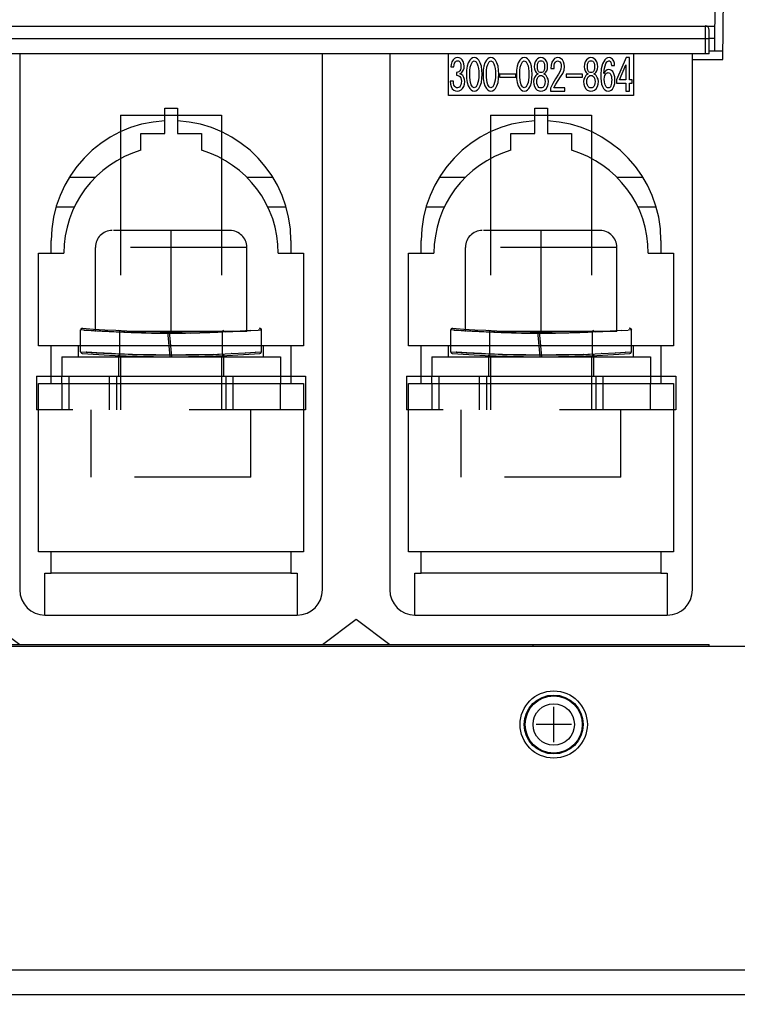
# Model space of a CAD drawing. Extents: x 33 to 410, y 33 to 287.
# Tile 36 of 90: x 276 to 291, y 70 to 90. Entities that reach past the tile are written whole.
import ezdxf

# ---------------------------------------------------------------- set-up
doc = ezdxf.new("R2010")
doc.units = 0
doc.header["$LTSCALE"] = 23.1
doc.linetypes.add('HIDDEN', pattern=[0.2, 0.1, -0.1])
doc.layers.get('0').update_dxf_attribs({"linetype": 'CONTINUOUS'})
for name, color, linetype in [('ALL_AXIS', 7, 'CONTINUOUS'), ('ALL_CURVE', 7, 'CONTINUOUS'), ('ALL_DIM', 7, 'CONTINUOUS'), ('ALL_FEATURES', 7, 'CONTINUOUS')]:
    doc.layers.add(name, color=color, linetype=linetype)
doc.dimstyles.get("Standard").update_dxf_attribs({"dimtxt": 2.5, "dimasz": 2.5, "dimexe": 1.25, "dimexo": 0.625, "dimtad": 1, "dimcen": 2.5, "dimazin": 3, "dimtfac": 1, "dimtmove": 0, "dimatfit": 3})

# ---------------------------------------------------------------- blocks, each defined once
blk = doc.blocks.new('_OPEN')
at = {"color": 0, "linetype": 'BYBLOCK'}
for p, q in [((0, 0), (-1, 0.25)), ((-1, -0.25), (0, 0)), ((-1, 0), (0, 0))]:
    blk.add_line(p, q, dxfattribs=at)
blk = doc.blocks.new('*D16')
at = {"layer": 'ALL_DIM', "color": 2, "linetype": 'CONTINUOUS'}
for p, q in [((326.134, 96.034), (384.125, 96.034)), ((383.125, 96.034), (383.125, 64.73)), ((383.125, 33.425), (383.125, 64.73)), ((265.339, 33.425), (384.125, 33.425))]:
    blk.add_line(p, q, dxfattribs=at)
at = {"layer": 'ALL_DIM', "color": 2, "linetype": 'CONTINUOUS', "xscale": 2, "yscale": 2, "zscale": 2}
for p, rotation in [((383.125, 96.034), 90), ((383.125, 33.425), 270)]:
    blk.add_blockref('_OPEN', p, dxfattribs=dict(at, rotation=rotation))

msp = doc.modelspace()

# ---------------------------------------------------------------- linework, layer by layer
at = {"layer": 'ALL_AXIS', "color": 7, "linetype": 'CONTINUOUS'}
for radius in [0.668, 0.585]:
    msp.add_circle((287.051, 75.91), radius, dxfattribs=at)
at = {"layer": 'ALL_AXIS', "color": 9, "linetype": 'CONTINUOUS'}
for radius in [0.568, 0.411]:
    msp.add_circle((287.051, 75.91), radius, dxfattribs=at)
at = {"layer": 'ALL_CURVE', "color": 40, "linetype": 'CONTINUOUS'}
for p, q in [((287.051, 75.559), (287.051, 76.261)), ((287.402, 75.91), (286.7, 75.91))]:
    msp.add_line(p, q, dxfattribs=at)
at = {"layer": 'ALL_FEATURES', "color": 7, "linetype": 'CONTINUOUS'}
for p, q in [((290.255, 90.523), (290.244, 89.27)), ((290.41, 89.105), (290.422, 90.523)), ((267.379, 89.771), (290.248, 89.771)), ((290.141, 89.22), (290.141, 89.688)), ((290.246, 89.521), (290.141, 89.521)), ((290.141, 89.22), (268.013, 89.22)), ((276.447, 89.22), (276.447, 78.582)), ((282.459, 78.582), (282.459, 89.22)), ((283.795, 89.22), (283.795, 78.582)), ((284.964, 88.39), (284.964, 89.22)), ((288.488, 89.143), (288.298, 88.701)), ((288.553, 89.143), (288.488, 89.143)), ((288.553, 88.701), (288.553, 89.143)), ((288.638, 89.22), (288.638, 88.39)), ((289.807, 78.582), (289.807, 89.22)), ((290.411, 89.27), (290.141, 89.27)), ((285.006, 88.959), (285.068, 88.959)), ((286.665, 88.963), (286.665, 88.959)), ((286.727, 88.959), (286.727, 88.963)), ((286.869, 88.963), (286.869, 88.959)), ((286.931, 88.959), (286.931, 88.963)), ((286.996, 88.925), (287.058, 88.925)), ((287.658, 88.963), (287.658, 88.959)), ((287.721, 88.959), (287.721, 88.963)), ((287.862, 88.963), (287.862, 88.959)), ((287.924, 88.959), (287.924, 88.963)), ((288.196, 88.99), (288.261, 88.99)), ((288.36, 88.701), (288.486, 89)), ((288.486, 89), (288.486, 88.701)), ((285.119, 88.851), (285.119, 88.793)), ((285.957, 88.729), (285.96, 88.813)), ((285.974, 88.813), (285.974, 88.757)), ((286.297, 88.813), (285.974, 88.813)), ((285.974, 88.757), (286.297, 88.757)), ((286.297, 88.757), (286.297, 88.813)), ((287.299, 88.813), (287.299, 88.757)), ((287.622, 88.813), (287.299, 88.813)), ((287.299, 88.757), (287.622, 88.757)), ((287.622, 88.757), (287.622, 88.813)), ((285.06, 88.677), (284.995, 88.677)), ((286.985, 88.535), (286.985, 88.481)), ((287.273, 88.545), (287.053, 88.545)), ((287.273, 88.481), (287.273, 88.545)), ((288.298, 88.701), (288.298, 88.637)), ((288.298, 88.637), (288.486, 88.637)), ((288.486, 88.701), (288.36, 88.701)), ((288.486, 88.637), (288.486, 88.481)), ((288.612, 88.701), (288.553, 88.701)), ((288.553, 88.481), (288.553, 88.637)), ((288.553, 88.637), (288.612, 88.637)), ((288.612, 88.637), (288.612, 88.701)), ((288.638, 88.39), (284.964, 88.39)), ((286.985, 88.481), (287.273, 88.481)), ((288.486, 88.481), (288.553, 88.481)), ((279.327, 87.639), (279.327, 88.14)), ((279.327, 88.14), (279.578, 88.14)), ((279.578, 88.14), (279.578, 87.639)), ((286.675, 87.639), (286.675, 88.14)), ((286.675, 88.14), (286.926, 88.14)), ((286.926, 88.14), (286.926, 87.639)), ((278.451, 87.664), (278.451, 87.135)), ((278.851, 87.305), (278.851, 87.639)), ((278.851, 87.639), (279.327, 87.639)), ((279.578, 87.639), (280.054, 87.639)), ((280.054, 87.639), (280.054, 87.305)), ((280.455, 87.664), (280.455, 87.135)), ((285.799, 87.664), (285.799, 87.135)), ((286.199, 87.305), (286.199, 87.639)), ((286.199, 87.639), (286.675, 87.639)), ((286.926, 87.639), (287.402, 87.639)), ((287.402, 87.639), (287.402, 87.305)), ((287.803, 87.664), (287.803, 87.135)), ((277.948, 86.765), (277.436, 86.765)), ((281.469, 86.765), (280.957, 86.765)), ((285.296, 86.765), (284.784, 86.765)), ((288.817, 86.765), (288.305, 86.765)), ((277.073, 85.262), (277.073, 85.513)), ((281.832, 85.513), (281.832, 85.262)), ((284.421, 85.262), (284.421, 85.513)), ((289.18, 85.513), (289.18, 85.262)), ((276.822, 83.425), (276.822, 85.262)), ((276.822, 85.262), (277.323, 85.262)), ((281.582, 85.262), (282.083, 85.262)), ((282.083, 85.262), (282.083, 83.425)), ((284.17, 83.425), (284.17, 85.262)), ((284.17, 85.262), (284.671, 85.262)), ((288.93, 85.262), (289.431, 85.262)), ((289.431, 85.262), (289.431, 83.425)), ((282.083, 83.425), (276.822, 83.425)), ((277.073, 82.674), (277.073, 83.425)), ((277.616, 83.208), (277.616, 83.425)), ((277.657, 83.305), (277.657, 83.425)), ((279.434, 83.208), (279.415, 83.425)), ((279.468, 83.208), (279.449, 83.425)), ((281.248, 83.305), (281.248, 83.425)), ((281.29, 83.208), (281.29, 83.425)), ((281.832, 83.425), (281.832, 82.674)), ((289.431, 83.425), (284.17, 83.425)), ((284.421, 82.674), (284.421, 83.425)), ((284.964, 83.208), (284.964, 83.425)), ((285.005, 83.305), (285.005, 83.425)), ((286.782, 83.208), (286.763, 83.425)), ((286.816, 83.208), (286.797, 83.425)), ((288.596, 83.305), (288.596, 83.425)), ((288.638, 83.208), (288.638, 83.425)), ((289.18, 83.425), (289.18, 82.674)), ((277.282, 83.208), (277.282, 82.824)), ((277.282, 83.208), (281.624, 83.208)), ((278.451, 83.229), (278.451, 83.208)), ((280.455, 83.229), (280.455, 83.208)), ((281.624, 83.208), (281.624, 82.824)), ((284.63, 83.208), (284.63, 82.824)), ((284.63, 83.208), (288.972, 83.208)), ((285.799, 83.229), (285.799, 83.208)), ((287.803, 83.229), (287.803, 83.208)), ((288.972, 83.208), (288.972, 82.824)), ((276.822, 79.334), (276.822, 82.674)), ((276.822, 82.674), (282.083, 82.674)), ((277.073, 82.824), (281.832, 82.824)), ((282.083, 82.674), (282.083, 79.334)), ((284.17, 79.334), (284.17, 82.674)), ((284.17, 82.674), (289.431, 82.674)), ((284.421, 82.824), (289.18, 82.824)), ((289.431, 82.674), (289.431, 79.334)), ((282.083, 79.334), (276.822, 79.334)), ((277.073, 78.916), (277.073, 79.334)), ((281.832, 79.334), (281.832, 78.916)), ((289.431, 79.334), (284.17, 79.334)), ((284.421, 78.916), (284.421, 79.334)), ((289.18, 79.334), (289.18, 78.916)), ((276.948, 78.081), (276.948, 78.916)), ((276.948, 78.916), (277.073, 78.916)), ((281.832, 78.916), (281.958, 78.916)), ((281.958, 78.916), (281.958, 78.081)), ((284.296, 78.081), (284.296, 78.916)), ((284.296, 78.916), (284.421, 78.916)), ((289.18, 78.916), (289.306, 78.916)), ((289.306, 78.916), (289.306, 78.081)), ((275.779, 77.998), (276.447, 77.497)), ((276.948, 78.081), (281.958, 78.081)), ((282.459, 77.497), (283.127, 77.998)), ((283.127, 77.998), (283.795, 77.497)), ((284.296, 78.081), (289.306, 78.081)), ((270.274, 77.497), (290.141, 77.497)), ((270.719, 77.463), (299.359, 77.463)), ((286.634, 77.497), (286.634, 77.463)), ((290.141, 77.463), (290.141, 77.497))]:
    msp.add_line(p, q, dxfattribs=at)
at = {"layer": 'ALL_FEATURES', "color": 9, "linetype": 'CONTINUOUS'}
for p, q in [((290.057, 89.771), (290.057, 89.22)), ((267.763, 89.521), (290.141, 89.521)), ((289.807, 89.105), (290.41, 89.105)), ((277.536, 86.178), (277.171, 86.178)), ((281.734, 86.178), (281.369, 86.178)), ((284.884, 86.178), (284.519, 86.178)), ((289.082, 86.178), (288.717, 86.178)), ((281.129, 83.297), (281.248, 83.305)), ((288.477, 83.297), (288.596, 83.305)), ((277.282, 82.674), (277.282, 82.824)), ((281.624, 82.824), (281.624, 82.674)), ((284.63, 82.674), (284.63, 82.824)), ((288.972, 82.824), (288.972, 82.674)), ((281.832, 78.916), (277.073, 78.916)), ((289.18, 78.916), (284.421, 78.916)), ((345.399, 71.034), (262.103, 71.034))]:
    msp.add_line(p, q, dxfattribs=at)
at = {"layer": 'ALL_FEATURES', "color": 8, "linetype": 'HIDDEN'}
for p, q in [((278.451, 88.001), (278.451, 87.664)), ((278.451, 88.001), (280.455, 88.001)), ((280.455, 88.001), (280.455, 87.664)), ((285.799, 88.001), (285.799, 87.664)), ((285.799, 88.001), (287.803, 88.001)), ((287.803, 88.001), (287.803, 87.664)), ((278.451, 87.135), (278.451, 83.229)), ((280.455, 87.135), (280.455, 83.229)), ((285.799, 87.135), (285.799, 83.229)), ((287.803, 87.135), (287.803, 83.229)), ((280.622, 85.713), (278.284, 85.713)), ((279.453, 83.709), (279.453, 85.713)), ((287.97, 85.713), (285.632, 85.713)), ((286.801, 83.709), (286.801, 85.713)), ((277.95, 83.709), (277.95, 85.379)), ((280.956, 85.379), (277.95, 85.379)), ((280.956, 83.709), (280.956, 85.379)), ((285.298, 83.709), (285.298, 85.379)), ((288.304, 85.379), (285.298, 85.379)), ((288.304, 83.709), (288.304, 85.379)), ((277.657, 83.425), (277.657, 83.74)), ((277.657, 83.74), (277.66, 83.74)), ((277.696, 83.773), (277.693, 83.773)), ((280.956, 83.709), (277.95, 83.709)), ((278.434, 83.264), (278.434, 83.699)), ((278.534, 83.694), (278.434, 83.699)), ((279.415, 83.425), (279.391, 83.709)), ((279.449, 83.425), (279.424, 83.709)), ((279.427, 83.676), (279.453, 83.676)), ((279.741, 83.677), (279.453, 83.676)), ((279.84, 83.679), (280.207, 83.687)), ((280.001, 83.682), (280.224, 83.689)), ((280.541, 83.699), (280.207, 83.687)), ((280.22, 83.689), (280.381, 83.695)), ((280.378, 83.695), (280.471, 83.699)), ((280.471, 83.264), (280.471, 83.699)), ((281.04, 83.726), (280.823, 83.713)), ((281.245, 83.74), (281.183, 83.736)), ((281.212, 83.773), (281.21, 83.773)), ((281.248, 83.74), (281.245, 83.74)), ((281.248, 83.425), (281.248, 83.74)), ((285.005, 83.425), (285.005, 83.74)), ((285.005, 83.74), (285.008, 83.74)), ((285.044, 83.773), (285.041, 83.773)), ((288.304, 83.709), (285.298, 83.709)), ((285.782, 83.264), (285.782, 83.699)), ((285.882, 83.694), (285.782, 83.699)), ((286.763, 83.425), (286.739, 83.709)), ((286.797, 83.425), (286.772, 83.709)), ((286.775, 83.676), (286.801, 83.676)), ((287.188, 83.679), (286.801, 83.676)), ((287.089, 83.677), (286.801, 83.676)), ((287.555, 83.687), (287.188, 83.679)), ((287.349, 83.682), (287.572, 83.689)), ((287.889, 83.699), (287.555, 83.687)), ((287.568, 83.689), (287.729, 83.695)), ((287.726, 83.695), (287.819, 83.699)), ((287.819, 83.264), (287.819, 83.699)), ((287.889, 83.699), (288.171, 83.713)), ((288.388, 83.726), (288.171, 83.713)), ((288.388, 83.726), (288.531, 83.736)), ((288.593, 83.74), (288.531, 83.736)), ((288.56, 83.773), (288.558, 83.773)), ((288.596, 83.74), (288.593, 83.74)), ((288.596, 83.425), (288.596, 83.74)), ((278.528, 83.26), (278.434, 83.264)), ((278.686, 83.254), (278.522, 83.26)), ((280.221, 83.254), (280.381, 83.26)), ((280.378, 83.26), (280.471, 83.264)), ((280.65, 83.27), (280.645, 83.269)), ((280.935, 83.285), (280.928, 83.284)), ((281.135, 83.297), (281.129, 83.297)), ((285.876, 83.26), (285.782, 83.264)), ((286.034, 83.254), (285.87, 83.26)), ((287.569, 83.254), (287.729, 83.26)), ((287.726, 83.26), (287.819, 83.264)), ((287.998, 83.27), (287.993, 83.269)), ((288.283, 83.285), (288.276, 83.284)), ((288.483, 83.297), (288.477, 83.297)), ((278.409, 83.208), (278.409, 82.824)), ((278.451, 83.208), (278.451, 82.156)), ((280.455, 83.208), (280.455, 82.156)), ((280.496, 83.208), (280.496, 82.824)), ((285.757, 83.208), (285.757, 82.824)), ((285.799, 83.208), (285.799, 82.156)), ((287.803, 83.208), (287.803, 82.156)), ((287.844, 83.208), (287.844, 82.824)), ((276.781, 82.824), (276.781, 82.156)), ((276.781, 82.824), (277.073, 82.824)), ((277.282, 82.674), (277.282, 82.156)), ((277.424, 82.824), (277.424, 82.156)), ((278.225, 82.824), (278.225, 82.156)), ((278.367, 82.824), (278.367, 82.156)), ((280.538, 82.824), (280.538, 82.156)), ((280.68, 82.824), (280.68, 82.156)), ((281.624, 82.156), (281.624, 82.674)), ((281.832, 82.824), (282.125, 82.824)), ((282.125, 82.824), (282.125, 82.156)), ((284.129, 82.824), (284.129, 82.156)), ((284.129, 82.824), (284.421, 82.824)), ((284.63, 82.674), (284.63, 82.156)), ((284.772, 82.824), (284.772, 82.156)), ((285.573, 82.824), (285.573, 82.156)), ((285.715, 82.824), (285.715, 82.156)), ((287.886, 82.824), (287.886, 82.156)), ((288.028, 82.824), (288.028, 82.156)), ((288.972, 82.156), (288.972, 82.674)), ((289.18, 82.824), (289.473, 82.824)), ((289.473, 82.824), (289.473, 82.156)), ((282.125, 82.156), (276.781, 82.156)), ((277.866, 80.82), (277.866, 82.156)), ((281.039, 80.82), (281.039, 82.156)), ((289.473, 82.156), (284.129, 82.156)), ((285.214, 80.82), (285.214, 82.156)), ((288.387, 80.82), (288.387, 82.156)), ((281.039, 80.82), (277.866, 80.82)), ((288.387, 80.82), (285.214, 80.82))]:
    msp.add_line(p, q, dxfattribs=at)
at = {"layer": 'ALL_FEATURES', "color": 3, "linetype": 'CONTINUOUS'}
msp.add_line((261.65, 70.549), (345.852, 70.549), dxfattribs=at)
at = {"layer": 'ALL_FEATURES', "color": 7, "linetype": 'CONTINUOUS'}
for points in [[(285.054, 89.102), (285.027, 89.059), (285.012, 89.01), (285.006, 88.959)], [(285.142, 89.143), (285.109, 89.139), (285.079, 89.125), (285.054, 89.102)], [(285.233, 89.102), (285.207, 89.125), (285.176, 89.139), (285.142, 89.143)], [(285.272, 88.976), (285.269, 89.021), (285.256, 89.064), (285.233, 89.102)], [(285.473, 89.143), (285.439, 89.137), (285.41, 89.119), (285.385, 89.095)], [(285.561, 89.095), (285.537, 89.119), (285.507, 89.137), (285.473, 89.143)], [(285.804, 89.143), (285.77, 89.137), (285.741, 89.119), (285.717, 89.095)], [(285.892, 89.095), (285.868, 89.119), (285.838, 89.137), (285.804, 89.143)], [(286.467, 89.143), (286.433, 89.137), (286.403, 89.119), (286.379, 89.095)], [(286.554, 89.095), (286.53, 89.119), (286.501, 89.137), (286.467, 89.143)], [(286.707, 89.099), (286.682, 89.057), (286.669, 89.011), (286.665, 88.963)], [(286.798, 89.143), (286.763, 89.138), (286.732, 89.122), (286.707, 89.099)], [(286.888, 89.099), (286.863, 89.122), (286.832, 89.138), (286.798, 89.143)], [(286.931, 88.963), (286.927, 89.011), (286.914, 89.057), (286.888, 89.099)], [(287.044, 89.102), (287.017, 89.054), (287.002, 88.994), (286.996, 88.925)], [(287.135, 89.143), (287.101, 89.139), (287.07, 89.125), (287.044, 89.102)], [(287.225, 89.099), (287.2, 89.122), (287.169, 89.138), (287.135, 89.143)], [(287.265, 88.966), (287.261, 89.015), (287.248, 89.061), (287.225, 89.099)], [(287.701, 89.099), (287.675, 89.057), (287.662, 89.011), (287.658, 88.963)], [(287.791, 89.143), (287.757, 89.138), (287.726, 89.122), (287.701, 89.099)], [(287.882, 89.099), (287.857, 89.122), (287.826, 89.138), (287.791, 89.143)], [(287.924, 88.963), (287.921, 89.011), (287.907, 89.057), (287.882, 89.099)], [(288.066, 89.102), (288.019, 89.021), (287.992, 88.92), (287.984, 88.803)], [(288.151, 89.143), (288.119, 89.138), (288.09, 89.124), (288.066, 89.102)], [(288.219, 89.112), (288.2, 89.129), (288.176, 89.14), (288.151, 89.143)], [(288.261, 88.99), (288.256, 89.033), (288.242, 89.075), (288.219, 89.112)], [(285.068, 88.959), (285.073, 88.998), (285.082, 89.032), (285.1, 89.061)], [(285.1, 89.061), (285.111, 89.072), (285.126, 89.079), (285.142, 89.082)], [(285.142, 89.082), (285.158, 89.079), (285.173, 89.072), (285.184, 89.061)], [(285.184, 89.061), (285.2, 89.034), (285.208, 89.001), (285.21, 88.963)], [(285.21, 88.963), (285.208, 88.932), (285.201, 88.904), (285.187, 88.881)], [(285.241, 88.868), (285.26, 88.899), (285.27, 88.937), (285.272, 88.976)], [(285.385, 89.095), (285.353, 89.04), (285.332, 88.973), (285.321, 88.897), (285.317, 88.813)], [(285.383, 88.813), (285.385, 88.886), (285.394, 88.952), (285.41, 89.01), (285.436, 89.058)], [(285.436, 89.058), (285.446, 89.068), (285.459, 89.076), (285.473, 89.078)], [(285.473, 89.078), (285.488, 89.076), (285.5, 89.068), (285.51, 89.058)], [(285.51, 89.058), (285.532, 89.022), (285.547, 88.978), (285.557, 88.928), (285.562, 88.873), (285.564, 88.813)], [(285.629, 88.813), (285.625, 88.897), (285.614, 88.973), (285.594, 89.04), (285.561, 89.095)], [(285.717, 89.095), (285.684, 89.04), (285.663, 88.973), (285.652, 88.897), (285.649, 88.813)], [(285.714, 88.813), (285.716, 88.886), (285.725, 88.952), (285.741, 89.01), (285.768, 89.058)], [(285.768, 89.058), (285.778, 89.068), (285.79, 89.076), (285.804, 89.078)], [(285.804, 89.078), (285.819, 89.076), (285.831, 89.068), (285.841, 89.058)], [(285.841, 89.058), (285.863, 89.022), (285.878, 88.978), (285.888, 88.928), (285.893, 88.873), (285.895, 88.813)], [(285.96, 88.813), (285.957, 88.897), (285.946, 88.973), (285.925, 89.04), (285.892, 89.095)], [(286.379, 89.095), (286.346, 89.04), (286.325, 88.973), (286.314, 88.897), (286.311, 88.813)], [(286.376, 88.813), (286.379, 88.886), (286.387, 88.952), (286.404, 89.01), (286.43, 89.058)], [(286.43, 89.058), (286.44, 89.068), (286.452, 89.076), (286.467, 89.078)], [(286.467, 89.078), (286.481, 89.076), (286.493, 89.068), (286.503, 89.058)], [(286.503, 89.058), (286.525, 89.022), (286.541, 88.978), (286.55, 88.928), (286.556, 88.873), (286.557, 88.813)], [(286.622, 88.813), (286.619, 88.897), (286.608, 88.973), (286.587, 89.04), (286.554, 89.095)], [(286.665, 88.959), (286.669, 88.919), (286.682, 88.881), (286.704, 88.847)], [(286.727, 88.963), (286.729, 88.999), (286.736, 89.031), (286.75, 89.058)], [(286.75, 88.871), (286.736, 88.896), (286.729, 88.926), (286.727, 88.959)], [(286.75, 89.058), (286.763, 89.071), (286.78, 89.079), (286.798, 89.082)], [(286.798, 89.082), (286.816, 89.079), (286.833, 89.071), (286.846, 89.058)], [(286.846, 89.058), (286.86, 89.031), (286.867, 88.999), (286.869, 88.963)], [(286.869, 88.959), (286.867, 88.926), (286.86, 88.896), (286.846, 88.871)], [(286.891, 88.847), (286.913, 88.881), (286.927, 88.919), (286.931, 88.959)], [(287.058, 88.925), (287.059, 88.962), (287.063, 88.996), (287.07, 89.026), (287.084, 89.051)], [(287.084, 89.051), (287.097, 89.065), (287.113, 89.075), (287.129, 89.078)], [(287.129, 89.078), (287.146, 89.076), (287.162, 89.069), (287.174, 89.058)], [(287.2, 88.97), (287.193, 88.914), (287.175, 88.861), (287.146, 88.813)], [(287.174, 89.058), (287.19, 89.031), (287.198, 89.001), (287.2, 88.97)], [(287.188, 88.762), (287.229, 88.829), (287.256, 88.897), (287.265, 88.966)], [(287.658, 88.959), (287.662, 88.919), (287.676, 88.881), (287.698, 88.847)], [(287.721, 88.963), (287.722, 88.999), (287.729, 89.031), (287.743, 89.058)], [(287.743, 88.871), (287.73, 88.896), (287.723, 88.926), (287.721, 88.959)], [(287.743, 89.058), (287.757, 89.071), (287.773, 89.079), (287.791, 89.082)], [(287.791, 89.082), (287.81, 89.079), (287.826, 89.071), (287.839, 89.058)], [(287.839, 89.058), (287.853, 89.031), (287.86, 88.999), (287.862, 88.963)], [(287.862, 88.959), (287.86, 88.926), (287.853, 88.896), (287.839, 88.871)], [(287.885, 88.847), (287.907, 88.881), (287.92, 88.919), (287.924, 88.959)], [(288.049, 88.83), (288.054, 88.886), (288.062, 88.937), (288.073, 88.983), (288.088, 89.024), (288.108, 89.058)], [(288.145, 88.908), (288.114, 88.902), (288.087, 88.884), (288.066, 88.859), (288.049, 88.83)], [(288.108, 89.058), (288.119, 89.069), (288.133, 89.076), (288.148, 89.078)], [(288.222, 88.868), (288.201, 88.888), (288.175, 88.903), (288.145, 88.908)], [(288.148, 89.078), (288.159, 89.077), (288.168, 89.072), (288.176, 89.065)], [(288.176, 89.065), (288.188, 89.044), (288.194, 89.018), (288.196, 88.99)], [(285.187, 88.881), (285.168, 88.865), (285.144, 88.855), (285.119, 88.851)], [(285.119, 88.793), (285.144, 88.792), (285.168, 88.785), (285.187, 88.769)], [(285.187, 88.824), (285.207, 88.834), (285.225, 88.85), (285.241, 88.868)], [(285.244, 88.786), (285.227, 88.802), (285.208, 88.814), (285.187, 88.824)], [(285.187, 88.769), (285.205, 88.741), (285.215, 88.71), (285.218, 88.677)], [(285.284, 88.671), (285.28, 88.712), (285.267, 88.751), (285.244, 88.786)], [(285.317, 88.813), (285.321, 88.729), (285.332, 88.652), (285.353, 88.584), (285.385, 88.528)], [(285.436, 88.565), (285.414, 88.602), (285.399, 88.647), (285.389, 88.697), (285.384, 88.753), (285.383, 88.813)], [(285.564, 88.813), (285.562, 88.753), (285.557, 88.697), (285.547, 88.647), (285.532, 88.602), (285.51, 88.565)], [(285.561, 88.528), (285.594, 88.584), (285.615, 88.652), (285.626, 88.729), (285.629, 88.813)], [(285.649, 88.813), (285.652, 88.729), (285.663, 88.652), (285.684, 88.584), (285.717, 88.528)], [(285.768, 88.565), (285.745, 88.602), (285.73, 88.647), (285.721, 88.697), (285.715, 88.753), (285.714, 88.813)], [(285.895, 88.813), (285.893, 88.753), (285.888, 88.697), (285.878, 88.647), (285.863, 88.602), (285.841, 88.565)], [(285.892, 88.528), (285.925, 88.584), (285.946, 88.652), (285.957, 88.729)], [(286.311, 88.813), (286.314, 88.729), (286.325, 88.652), (286.346, 88.584), (286.379, 88.528)], [(286.43, 88.565), (286.408, 88.602), (286.393, 88.647), (286.383, 88.697), (286.378, 88.753), (286.376, 88.813)], [(286.557, 88.813), (286.556, 88.753), (286.55, 88.697), (286.541, 88.647), (286.526, 88.602), (286.503, 88.565)], [(286.554, 88.528), (286.587, 88.584), (286.608, 88.652), (286.619, 88.729), (286.622, 88.813)], [(286.696, 88.786), (286.672, 88.752), (286.656, 88.713), (286.651, 88.671)], [(286.741, 88.82), (286.724, 88.811), (286.709, 88.8), (286.696, 88.786)], [(286.704, 88.847), (286.715, 88.836), (286.728, 88.827), (286.741, 88.82)], [(286.716, 88.671), (286.718, 88.704), (286.728, 88.736), (286.744, 88.762)], [(286.744, 88.762), (286.759, 88.777), (286.777, 88.786), (286.798, 88.79)], [(286.798, 88.847), (286.78, 88.85), (286.763, 88.858), (286.75, 88.871)], [(286.846, 88.871), (286.833, 88.858), (286.816, 88.85), (286.798, 88.847)], [(286.798, 88.79), (286.818, 88.786), (286.837, 88.777), (286.852, 88.762)], [(286.852, 88.762), (286.868, 88.736), (286.877, 88.704), (286.88, 88.671)], [(286.855, 88.82), (286.868, 88.827), (286.88, 88.836), (286.891, 88.847)], [(286.9, 88.786), (286.887, 88.8), (286.872, 88.811), (286.855, 88.82)], [(286.945, 88.671), (286.94, 88.713), (286.924, 88.752), (286.9, 88.786)], [(287.146, 88.813), (287.086, 88.724), (287.032, 88.632), (286.985, 88.535)], [(287.053, 88.545), (287.094, 88.62), (287.14, 88.692), (287.188, 88.762)], [(287.689, 88.786), (287.666, 88.752), (287.65, 88.713), (287.644, 88.671)], [(287.735, 88.82), (287.718, 88.811), (287.703, 88.8), (287.689, 88.786)], [(287.698, 88.847), (287.709, 88.836), (287.721, 88.827), (287.735, 88.82)], [(287.709, 88.671), (287.712, 88.704), (287.721, 88.736), (287.738, 88.762)], [(287.738, 88.762), (287.752, 88.777), (287.771, 88.786), (287.791, 88.79)], [(287.791, 88.847), (287.773, 88.85), (287.757, 88.858), (287.743, 88.871)], [(287.839, 88.871), (287.826, 88.858), (287.81, 88.85), (287.791, 88.847)], [(287.791, 88.79), (287.812, 88.786), (287.83, 88.777), (287.845, 88.762)], [(287.845, 88.762), (287.861, 88.736), (287.871, 88.704), (287.873, 88.671)], [(287.848, 88.82), (287.862, 88.827), (287.874, 88.836), (287.885, 88.847)], [(287.893, 88.786), (287.88, 88.8), (287.865, 88.811), (287.848, 88.82)], [(287.939, 88.671), (287.933, 88.713), (287.917, 88.752), (287.893, 88.786)], [(287.984, 88.803), (287.986, 88.737), (287.991, 88.676), (288.002, 88.62), (288.018, 88.57), (288.043, 88.528)], [(288.055, 88.715), (288.058, 88.755), (288.069, 88.792), (288.089, 88.824)], [(288.094, 88.562), (288.071, 88.604), (288.058, 88.656), (288.055, 88.715)], [(288.089, 88.824), (288.101, 88.836), (288.116, 88.844), (288.134, 88.847)], [(288.134, 88.847), (288.149, 88.845), (288.163, 88.838), (288.173, 88.827)], [(288.173, 88.827), (288.188, 88.802), (288.196, 88.772), (288.201, 88.738), (288.202, 88.701)], [(288.267, 88.701), (288.263, 88.765), (288.248, 88.821), (288.222, 88.868)], [(284.995, 88.677), (284.999, 88.62), (285.012, 88.568), (285.037, 88.525)], [(285.037, 88.525), (285.066, 88.499), (285.101, 88.485), (285.139, 88.481)], [(285.085, 88.569), (285.069, 88.599), (285.061, 88.636), (285.06, 88.677)], [(285.139, 88.545), (285.119, 88.547), (285.101, 88.555), (285.085, 88.569)], [(285.193, 88.576), (285.178, 88.56), (285.16, 88.549), (285.139, 88.545)], [(285.139, 88.481), (285.177, 88.486), (285.211, 88.502), (285.238, 88.528)], [(285.218, 88.677), (285.216, 88.639), (285.208, 88.604), (285.193, 88.576)], [(285.238, 88.528), (285.265, 88.572), (285.28, 88.62), (285.284, 88.671)], [(285.385, 88.528), (285.41, 88.504), (285.439, 88.487), (285.473, 88.481)], [(285.473, 88.545), (285.459, 88.548), (285.447, 88.555), (285.436, 88.565)], [(285.51, 88.565), (285.5, 88.555), (285.487, 88.548), (285.473, 88.545)], [(285.473, 88.481), (285.507, 88.487), (285.537, 88.504), (285.561, 88.528)], [(285.717, 88.528), (285.741, 88.504), (285.771, 88.487), (285.804, 88.481)], [(285.804, 88.545), (285.791, 88.548), (285.778, 88.555), (285.768, 88.565)], [(285.841, 88.565), (285.831, 88.555), (285.819, 88.548), (285.804, 88.545)], [(285.804, 88.481), (285.838, 88.487), (285.868, 88.504), (285.892, 88.528)], [(286.379, 88.528), (286.403, 88.504), (286.433, 88.487), (286.467, 88.481)], [(286.467, 88.545), (286.453, 88.548), (286.44, 88.555), (286.43, 88.565)], [(286.503, 88.565), (286.493, 88.555), (286.481, 88.548), (286.467, 88.545)], [(286.467, 88.481), (286.501, 88.487), (286.53, 88.504), (286.554, 88.528)], [(286.651, 88.671), (286.655, 88.619), (286.669, 88.57), (286.696, 88.525)], [(286.696, 88.525), (286.725, 88.499), (286.76, 88.485), (286.798, 88.481)], [(286.744, 88.569), (286.728, 88.597), (286.718, 88.632), (286.716, 88.671)], [(286.798, 88.542), (286.777, 88.545), (286.759, 88.554), (286.744, 88.569)], [(286.852, 88.569), (286.837, 88.554), (286.818, 88.545), (286.798, 88.542)], [(286.798, 88.481), (286.836, 88.485), (286.871, 88.499), (286.9, 88.525)], [(286.88, 88.671), (286.877, 88.632), (286.868, 88.597), (286.852, 88.569)], [(286.9, 88.525), (286.927, 88.57), (286.941, 88.619), (286.945, 88.671)], [(287.644, 88.671), (287.648, 88.619), (287.662, 88.57), (287.689, 88.525)], [(287.689, 88.525), (287.718, 88.499), (287.754, 88.485), (287.791, 88.481)], [(287.738, 88.569), (287.721, 88.597), (287.712, 88.632), (287.709, 88.671)], [(287.791, 88.542), (287.771, 88.545), (287.752, 88.554), (287.738, 88.569)], [(287.845, 88.569), (287.83, 88.554), (287.812, 88.545), (287.791, 88.542)], [(287.791, 88.481), (287.829, 88.485), (287.864, 88.499), (287.893, 88.525)], [(287.873, 88.671), (287.871, 88.632), (287.862, 88.597), (287.845, 88.569)], [(287.893, 88.525), (287.92, 88.57), (287.935, 88.619), (287.939, 88.671)], [(288.043, 88.528), (288.067, 88.504), (288.097, 88.487), (288.131, 88.481)], [(288.134, 88.542), (288.119, 88.544), (288.105, 88.551), (288.094, 88.562)], [(288.131, 88.481), (288.164, 88.485), (288.194, 88.499), (288.219, 88.521)], [(288.176, 88.565), (288.165, 88.554), (288.15, 88.545), (288.134, 88.542)], [(288.202, 88.701), (288.201, 88.669), (288.199, 88.639), (288.195, 88.611), (288.188, 88.586), (288.176, 88.565)], [(288.219, 88.521), (288.247, 88.57), (288.262, 88.632), (288.267, 88.701)], [(277.657, 83.305), (277.661, 83.29), (277.671, 83.277), (277.688, 83.271)], [(281.217, 83.271), (281.234, 83.277), (281.244, 83.29), (281.248, 83.305)], [(285.005, 83.305), (285.009, 83.29), (285.019, 83.277), (285.036, 83.271)], [(288.565, 83.271), (288.582, 83.277), (288.592, 83.29), (288.596, 83.305)]]:
    msp.add_lwpolyline(points, dxfattribs=at)
at = {"layer": 'ALL_FEATURES', "color": 8, "linetype": 'HIDDEN'}
for points in [[(277.693, 83.773), (277.677, 83.77), (277.664, 83.76), (277.658, 83.744), (277.657, 83.74)], [(277.66, 83.74), (277.665, 83.757), (277.677, 83.769), (277.696, 83.773)], [(277.696, 83.773), (277.678, 83.77), (277.665, 83.758), (277.66, 83.74)], [(279.394, 83.676), (278.955, 83.681), (278.547, 83.692), (278.195, 83.707), (277.919, 83.723), (277.737, 83.734), (277.66, 83.74)], [(277.722, 83.736), (277.865, 83.726), (278.083, 83.713), (278.364, 83.699), (278.698, 83.687), (279.066, 83.679), (279.453, 83.676)], [(278.402, 83.732), (278.419, 83.726), (278.43, 83.714), (278.434, 83.699)], [(278.513, 83.695), (278.658, 83.69), (278.864, 83.683), (279.116, 83.678), (279.394, 83.676)], [(279.453, 83.676), (279.17, 83.677), (278.91, 83.682), (278.692, 83.688), (278.534, 83.694)], [(280.207, 83.687), (279.84, 83.679), (279.453, 83.676)], [(279.453, 83.676), (279.738, 83.677), (280.005, 83.682)], [(280.471, 83.699), (280.475, 83.714), (280.486, 83.726), (280.503, 83.732)], [(280.541, 83.699), (280.823, 83.713), (281.04, 83.726), (281.183, 83.736), (281.245, 83.74)], [(281.245, 83.74), (281.241, 83.757), (281.228, 83.769), (281.21, 83.773)], [(281.21, 83.773), (281.227, 83.77), (281.24, 83.758), (281.245, 83.74)], [(281.248, 83.74), (281.248, 83.744), (281.242, 83.76), (281.229, 83.77), (281.212, 83.773)], [(285.041, 83.773), (285.025, 83.77), (285.012, 83.76), (285.006, 83.744), (285.005, 83.74)], [(285.008, 83.74), (285.013, 83.757), (285.025, 83.769), (285.044, 83.773)], [(285.044, 83.773), (285.026, 83.77), (285.013, 83.758), (285.008, 83.74)], [(286.742, 83.676), (286.303, 83.681), (285.895, 83.692), (285.543, 83.707), (285.267, 83.723), (285.085, 83.734), (285.008, 83.74)], [(285.07, 83.736), (285.213, 83.726), (285.431, 83.713), (285.712, 83.699), (286.046, 83.687), (286.414, 83.679), (286.801, 83.676)], [(285.75, 83.732), (285.767, 83.726), (285.778, 83.714), (285.782, 83.699)], [(285.861, 83.695), (286.006, 83.69), (286.212, 83.683), (286.464, 83.678), (286.742, 83.676)], [(286.801, 83.676), (286.518, 83.677), (286.258, 83.682), (286.04, 83.688), (285.882, 83.694)], [(286.801, 83.676), (287.086, 83.677), (287.353, 83.682)], [(287.819, 83.699), (287.823, 83.714), (287.834, 83.726), (287.851, 83.732)], [(288.593, 83.74), (288.589, 83.757), (288.576, 83.769), (288.558, 83.773)], [(288.558, 83.773), (288.575, 83.77), (288.588, 83.758), (288.593, 83.74)], [(288.596, 83.74), (288.596, 83.744), (288.59, 83.76), (288.577, 83.77), (288.56, 83.773)], [(278.434, 83.262), (278.267, 83.269), (277.981, 83.284), (277.779, 83.296), (277.768, 83.297)], [(278.434, 83.264), (278.432, 83.253), (278.426, 83.242), (278.414, 83.234), (278.399, 83.231)], [(279.453, 83.241), (279.025, 83.245), (278.622, 83.255), (278.451, 83.262)], [(279.432, 83.241), (279.148, 83.243), (278.889, 83.248), (278.674, 83.255)], [(278.686, 83.254), (278.904, 83.248), (279.167, 83.243), (279.453, 83.241)], [(280.292, 83.255), (280.291, 83.255), (279.883, 83.245), (279.453, 83.241)], [(279.453, 83.241), (279.739, 83.243), (280.002, 83.248), (280.226, 83.254)], [(280.009, 83.248), (279.749, 83.243), (279.465, 83.241)], [(280.506, 83.231), (280.491, 83.234), (280.48, 83.242), (280.473, 83.253), (280.471, 83.264)], [(285.782, 83.262), (285.615, 83.269), (285.329, 83.284), (285.127, 83.296), (285.116, 83.297)], [(285.782, 83.264), (285.78, 83.253), (285.774, 83.242), (285.762, 83.234), (285.747, 83.231)], [(286.801, 83.241), (286.373, 83.245), (285.97, 83.255), (285.799, 83.262)], [(286.78, 83.241), (286.496, 83.243), (286.237, 83.248), (286.022, 83.255)], [(286.034, 83.254), (286.252, 83.248), (286.515, 83.243), (286.801, 83.241)], [(287.64, 83.255), (287.639, 83.255), (287.231, 83.245), (286.801, 83.241)], [(286.801, 83.241), (287.087, 83.243), (287.35, 83.248), (287.574, 83.254)], [(287.357, 83.248), (287.097, 83.243), (286.813, 83.241)], [(287.854, 83.231), (287.839, 83.234), (287.828, 83.242), (287.821, 83.253), (287.819, 83.264)]]:
    msp.add_lwpolyline(points, dxfattribs=at)
at = {"layer": 'ALL_FEATURES', "color": 9, "linetype": 'CONTINUOUS'}
for points in [[(277.657, 83.305), (277.768, 83.297), (277.965, 83.285), (278.248, 83.27)], [(278.248, 83.27), (278.603, 83.256), (279.005, 83.245), (279.432, 83.241)], [(279.465, 83.241), (279.89, 83.245), (280.292, 83.255)], [(280.292, 83.255), (280.645, 83.269), (280.928, 83.284), (281.129, 83.297)], [(285.005, 83.305), (285.116, 83.297), (285.313, 83.285), (285.596, 83.27)], [(285.596, 83.27), (285.951, 83.256), (286.353, 83.245), (286.78, 83.241)], [(286.813, 83.241), (287.238, 83.245), (287.64, 83.255)], [(287.64, 83.255), (287.993, 83.269), (288.276, 83.284), (288.477, 83.297)]]:
    msp.add_lwpolyline(points, dxfattribs=at)
at = {"layer": 'ALL_FEATURES', "color": 7, "linetype": 'CONTINUOUS'}
for centre, radius, start, end in [((290.057, 89.688), 0.0835, 0, 90), ((279.453, 85.513), 2.38, 93.017, 180), ((279.453, 85.513), 2.38, 0, 86.983), ((286.801, 85.513), 2.38, 93.017, 180), ((286.801, 85.513), 2.38, 0, 86.983), ((279.453, 85.262), 2.129, 106.416, 180), ((279.453, 85.262), 2.129, 0, 73.584), ((286.801, 85.262), 2.129, 106.416, 180), ((286.801, 85.262), 2.129, 0, 73.584), ((279.453, 107.799), 24.591, 265.8859, 269.9499), ((279.453, 107.799), 24.591, 270.0357, 274.1139), ((286.801, 107.799), 24.591, 265.8859, 269.9499), ((286.801, 107.799), 24.591, 270.0357, 274.1139), ((276.948, 78.582), 0.501, 180, 270), ((281.958, 78.582), 0.501, 270, 360), ((284.296, 78.582), 0.501, 180, 270), ((289.306, 78.582), 0.501, 270, 360)]:
    msp.add_arc(centre, radius, start, end, dxfattribs=at)
at = {"layer": 'ALL_FEATURES', "color": 8, "linetype": 'HIDDEN'}
for centre, radius, start, end in [((278.284, 85.379), 0.334, 90, 180), ((280.622, 85.379), 0.334, 0, 90), ((285.632, 85.379), 0.334, 90, 180), ((287.97, 85.379), 0.334, 0, 90), ((279.453, 107.799), 24.09, 265.8175, 274.1825), ((286.801, 107.799), 24.09, 265.8175, 274.1825), ((279.453, 107.799), 24.591, 269.9499, 270.0357), ((286.801, 107.799), 24.591, 269.9499, 270.0357)]:
    msp.add_arc(centre, radius, start, end, dxfattribs=at)

# ---------------------------------------------------------------- dimensions: what is measured, and where the dimension line sits
at = {"layer": 'ALL_DIM', "color": 2, "linetype": 'CONTINUOUS'}
dim = msp.add_linear_dim(base=(383.125, 96.034), p1=(264.339, 33.425), p2=(325.134, 96.034), angle=90, dimstyle='Standard', dxfattribs=at)
dim.commit()
dim.dimension.update_dxf_attribs({"geometry": '*D16', "text_midpoint": (383.125, 57.85), "dimtype": 128})

doc.saveas('drawing.dxf')
